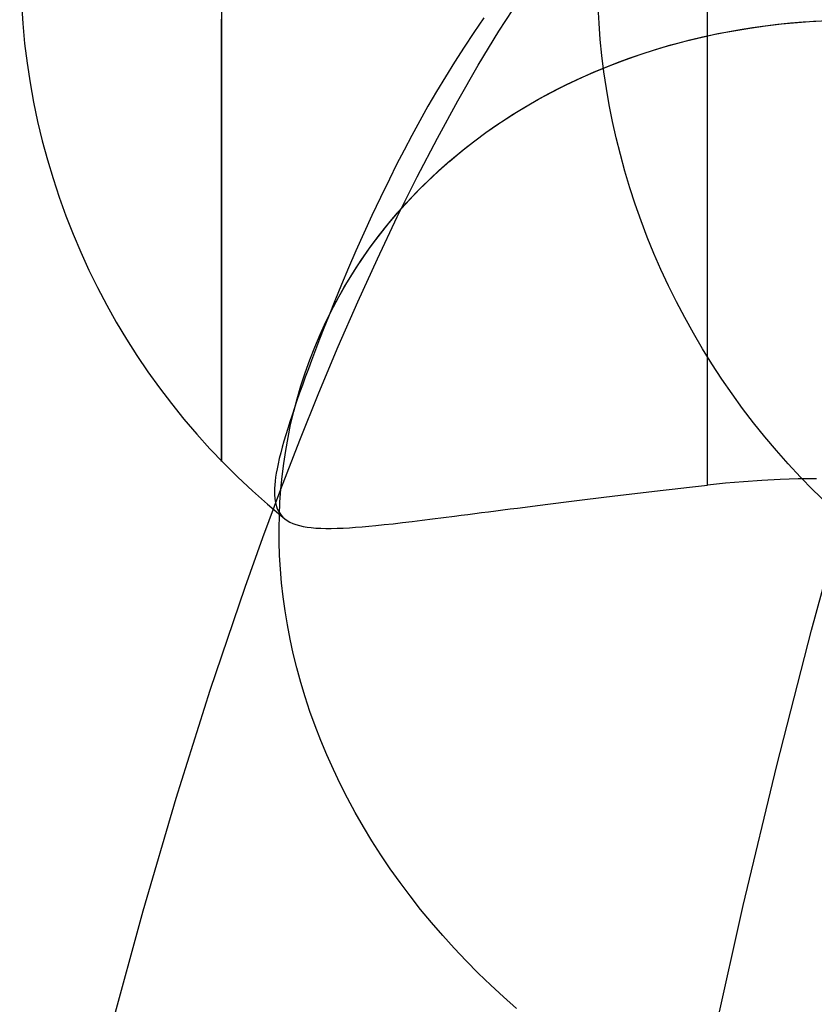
# Model space of a CAD drawing. Extents: x -37 to 483, y -973 to -253.
# Tile 147 of 197: x 27 to 42, y -289 to -270. Entities that reach past the tile are written whole.
import ezdxf

# ---------------------------------------------------------------- set-up
doc = ezdxf.new("R2010")
doc.units = 0
doc.layers.add('PREDEFINITO', color=7, linetype='CONTINUOUS')

msp = doc.modelspace()

# ---------------------------------------------------------------- linework, layer by layer
at = {"layer": 'PREDEFINITO'}
for p, q in [((35.603, -270.397, 169.142), (35.994, -269.784, 170.554)), ((30.381, -269.982, 136.578), (30.381, -270.194, 136.588)), ((37.488, -270.247, 176.861), (37.471, -269.945, 176.8)), ((30.381, -270.384, 152.954), (30.381, -270.167, 152.987)), ((30.381, -270.194, 136.588), (30.381, -270.408, 136.602)), ((35.321, -270.147, 155.786), (35.13, -270.422, 155.69)), ((39.528, -270.427, 133.162), (39.528, -270.041, 133.151)), ((41.224, -270.23, 147.295), (41.525, -270.208, 147.214)), ((41.33, -270.222, 147.266), (41.567, -270.206, 147.203)), ((41.525, -270.208, 147.214), (41.825, -270.193, 147.136)), ((30.381, -270.602, 152.916), (30.381, -270.384, 152.954)), ((37.511, -270.551, 176.921), (37.488, -270.247, 176.861)), ((39.726, -270.443, 147.756), (40.024, -270.387, 147.657)), ((39.907, -270.408, 147.695), (40.143, -270.366, 147.618)), ((40.024, -270.387, 147.657), (40.324, -270.337, 147.561)), ((40.143, -270.366, 147.618), (40.38, -270.329, 147.543)), ((40.324, -270.337, 147.561), (40.623, -270.295, 147.469)), ((40.38, -270.329, 147.543), (40.617, -270.295, 147.471)), ((40.617, -270.295, 147.471), (40.854, -270.267, 147.4)), ((40.623, -270.295, 147.469), (40.924, -270.259, 147.38)), ((40.854, -270.267, 147.4), (41.092, -270.242, 147.332)), ((40.924, -270.259, 147.38), (41.224, -270.23, 147.295)), ((41.092, -270.242, 147.332), (41.33, -270.222, 147.266)), ((30.381, -270.408, 136.602), (30.381, -270.623, 136.621)), ((35.13, -270.422, 155.69), (34.946, -270.7, 155.588)), ((35.215, -271.039, 167.738), (35.603, -270.397, 169.142)), ((37.542, -270.857, 176.98), (37.511, -270.551, 176.921)), ((38.842, -270.656, 148.075), (39.135, -270.578, 147.965)), ((38.972, -270.621, 148.026), (39.204, -270.561, 147.94)), ((39.135, -270.578, 147.965), (39.43, -270.507, 147.859)), ((39.204, -270.561, 147.94), (39.437, -270.505, 147.856)), ((39.43, -270.507, 147.859), (39.726, -270.443, 147.756)), ((39.437, -270.505, 147.856), (39.671, -270.455, 147.775)), ((39.528, -270.814, 133.184), (39.528, -270.427, 133.162)), ((39.671, -270.455, 147.775), (39.907, -270.408, 147.695)), ((30.381, -270.821, 152.873), (30.381, -270.602, 152.916)), ((30.381, -270.623, 136.621), (30.381, -270.839, 136.645)), ((34.946, -270.7, 155.588), (34.767, -270.978, 155.478)), ((38.264, -270.834, 148.304), (38.551, -270.742, 148.188)), ((38.284, -270.827, 148.296), (38.512, -270.754, 148.204)), ((38.512, -270.754, 148.204), (38.741, -270.685, 148.114)), ((38.551, -270.742, 148.188), (38.842, -270.656, 148.075)), ((38.741, -270.685, 148.114), (38.972, -270.621, 148.026)), ((30.381, -271.041, 152.825), (30.381, -270.821, 152.873)), ((30.381, -270.839, 136.645), (30.381, -271.055, 136.673)), ((37.581, -271.165, 177.037), (37.542, -270.857, 176.98)), ((37.697, -271.04, 148.546), (37.979, -270.934, 148.424)), ((37.835, -270.987, 148.486), (38.058, -270.905, 148.39)), ((37.979, -270.934, 148.424), (38.264, -270.834, 148.304)), ((38.058, -270.905, 148.39), (38.284, -270.827, 148.296)), ((39.528, -271.201, 133.215), (39.528, -270.814, 133.184)), ((30.381, -271.261, 152.773), (30.381, -271.041, 152.825)), ((30.381, -271.055, 136.673), (30.381, -271.272, 136.706)), ((34.767, -270.978, 155.478), (34.595, -271.256, 155.362)), ((34.829, -271.71, 166.344), (35.215, -271.039, 167.738)), ((37.394, -271.165, 148.683), (37.613, -271.074, 148.584)), ((37.419, -271.154, 148.672), (37.697, -271.04, 148.546)), ((37.613, -271.074, 148.584), (37.835, -270.987, 148.486)), ((30.381, -271.481, 152.715), (30.381, -271.261, 152.773)), ((30.381, -271.272, 136.706), (30.381, -271.489, 136.743)), ((34.595, -271.256, 155.362), (34.428, -271.533, 155.239)), ((36.875, -271.403, 148.931), (37.145, -271.275, 148.8)), ((36.963, -271.36, 148.888), (37.177, -271.26, 148.785)), ((37.145, -271.275, 148.8), (37.419, -271.154, 148.672)), ((37.177, -271.26, 148.785), (37.394, -271.165, 148.683)), ((37.627, -271.475, 177.093), (37.581, -271.165, 177.037)), ((39.528, -271.587, 133.257), (39.528, -271.201, 133.215)), ((30.381, -271.701, 152.652), (30.381, -271.481, 152.715)), ((30.381, -271.489, 136.743), (30.381, -271.707, 136.786)), ((36.543, -271.572, 149.099), (36.751, -271.464, 148.993)), ((36.609, -271.537, 149.065), (36.875, -271.403, 148.931)), ((36.751, -271.464, 148.993), (36.963, -271.36, 148.888)), ((37.681, -271.785, 177.148), (37.627, -271.475, 177.093)), ((34.428, -271.533, 155.239), (34.267, -271.81, 155.109)), ((36.093, -271.826, 149.339), (36.348, -271.678, 149.201)), ((36.134, -271.801, 149.316), (36.337, -271.685, 149.207)), ((36.337, -271.685, 149.207), (36.543, -271.572, 149.099)), ((36.348, -271.678, 149.201), (36.609, -271.537, 149.065)), ((39.528, -271.973, 133.309), (39.528, -271.587, 133.257)), ((30.381, -271.921, 152.585), (30.381, -271.701, 152.652)), ((30.381, -271.707, 136.786), (30.381, -271.924, 136.834)), ((34.267, -271.81, 155.109), (34.112, -272.087, 154.973)), ((34.446, -272.41, 164.959), (34.829, -271.71, 166.344)), ((35.842, -271.98, 149.48), (36.093, -271.826, 149.339)), ((35.935, -271.922, 149.427), (36.134, -271.801, 149.316)), ((37.743, -272.096, 177.201), (37.681, -271.785, 177.148)), ((30.381, -272.141, 152.512), (30.381, -271.921, 152.585)), ((30.381, -271.924, 136.834), (30.381, -272.141, 136.886)), ((35.547, -272.175, 149.653), (35.74, -272.046, 149.539)), ((35.597, -272.141, 149.623), (35.842, -271.98, 149.48)), ((35.74, -272.046, 149.539), (35.935, -271.922, 149.427)), ((39.528, -272.356, 133.372), (39.528, -271.973, 133.309)), ((30.381, -272.36, 152.434), (30.381, -272.141, 152.512)), ((30.381, -272.141, 136.886), (30.381, -272.357, 136.944)), ((34.112, -272.087, 154.973), (33.961, -272.363, 154.83)), ((35.358, -272.307, 149.768), (35.597, -272.141, 149.623)), ((35.359, -272.307, 149.767), (35.547, -272.175, 149.653)), ((37.812, -272.408, 177.252), (37.743, -272.096, 177.201)), ((30.381, -272.357, 136.944), (30.381, -272.573, 137.007)), ((30.381, -272.578, 152.351), (30.381, -272.36, 152.434)), ((33.961, -272.363, 154.83), (33.816, -272.637, 154.68)), ((34.066, -273.139, 163.583), (34.446, -272.41, 164.959)), ((35.125, -272.48, 149.914), (35.358, -272.307, 149.768)), ((35.174, -272.443, 149.883), (35.359, -272.307, 149.767)), ((37.89, -272.72, 177.302), (37.812, -272.408, 177.252)), ((39.528, -272.737, 133.444), (39.528, -272.356, 133.372)), ((30.381, -272.573, 137.007), (30.381, -272.788, 137.075)), ((30.381, -272.795, 152.263), (30.381, -272.578, 152.351)), ((34.816, -272.725, 150.118), (34.993, -272.582, 150)), ((34.898, -272.658, 150.063), (35.125, -272.48, 149.914)), ((34.993, -272.582, 150), (35.174, -272.443, 149.883)), ((30.381, -272.788, 137.075), (30.381, -273.002, 137.148)), ((30.381, -273.01, 152.17), (30.381, -272.795, 152.263)), ((33.816, -272.637, 154.68), (33.676, -272.91, 154.524)), ((34.643, -272.872, 150.236), (34.816, -272.725, 150.118)), ((34.678, -272.842, 150.212), (34.898, -272.658, 150.063)), ((37.975, -273.033, 177.349), (37.89, -272.72, 177.302)), ((39.528, -273.116, 133.527), (39.528, -272.737, 133.444)), ((33.676, -272.91, 154.524), (33.54, -273.181, 154.361)), ((34.464, -273.031, 150.363), (34.678, -272.842, 150.212)), ((34.474, -273.022, 150.356), (34.643, -272.872, 150.236)), ((30.381, -273.002, 137.148), (30.381, -273.214, 137.226)), ((30.381, -273.224, 152.071), (30.381, -273.01, 152.17)), ((33.689, -273.896, 162.218), (34.066, -273.139, 163.583)), ((34.149, -273.331, 150.597), (34.31, -273.175, 150.476)), ((34.257, -273.225, 150.516), (34.464, -273.031, 150.363)), ((34.31, -273.175, 150.476), (34.474, -273.022, 150.356)), ((38.068, -273.344, 177.395), (37.975, -273.033, 177.349)), ((39.528, -273.491, 133.62), (39.528, -273.116, 133.527)), ((30.381, -273.214, 137.226), (30.381, -273.425, 137.309)), ((30.381, -273.437, 151.968), (30.381, -273.224, 152.071)), ((33.54, -273.181, 154.361), (33.372, -273.527, 154.141)), ((33.994, -273.49, 150.719), (34.149, -273.331, 150.597)), ((34.057, -273.424, 150.669), (34.257, -273.225, 150.516)), ((38.17, -273.656, 177.439), (38.068, -273.344, 177.395)), ((30.381, -273.425, 137.309), (30.381, -273.634, 137.398)), ((30.381, -273.647, 151.86), (30.381, -273.437, 151.968)), ((33.372, -273.527, 154.141), (33.211, -273.868, 153.911)), ((33.842, -273.652, 150.841), (33.994, -273.49, 150.719)), ((33.864, -273.628, 150.823), (34.057, -273.424, 150.669)), ((39.528, -273.863, 133.723), (39.528, -273.491, 133.62)), ((30.381, -273.634, 137.398), (30.381, -273.84, 137.491)), ((30.381, -273.855, 151.747), (30.381, -273.647, 151.86)), ((33.678, -273.837, 150.978), (33.864, -273.628, 150.823)), ((33.696, -273.816, 150.963), (33.842, -273.652, 150.841)), ((38.279, -273.966, 177.481), (38.17, -273.656, 177.439)), ((30.381, -273.84, 137.491), (30.381, -274.045, 137.59)), ((30.381, -274.061, 151.629), (30.381, -273.855, 151.747)), ((33.211, -273.868, 153.911), (33.058, -274.203, 153.67)), ((33.315, -274.682, 160.864), (33.689, -273.896, 162.218)), ((33.5, -274.049, 151.133), (33.678, -273.837, 150.978)), ((33.553, -273.984, 151.086), (33.696, -273.816, 150.963)), ((39.528, -274.23, 133.836), (39.528, -273.863, 133.723)), ((30.381, -274.045, 137.59), (30.381, -274.247, 137.694)), ((30.381, -274.263, 151.506), (30.381, -274.061, 151.629)), ((33.329, -274.265, 151.289), (33.5, -274.049, 151.133)), ((33.416, -274.154, 151.209), (33.553, -273.984, 151.086)), ((38.396, -274.275, 177.52), (38.279, -273.966, 177.481)), ((30.381, -274.247, 137.694), (30.381, -274.446, 137.803)), ((30.381, -274.463, 151.379), (30.381, -274.263, 151.506)), ((33.058, -274.203, 153.67), (32.912, -274.532, 153.419)), ((33.166, -274.485, 151.445), (33.329, -274.265, 151.289)), ((33.283, -274.326, 151.332), (33.416, -274.154, 151.209)), ((38.521, -274.583, 177.558), (38.396, -274.275, 177.52)), ((39.528, -274.593, 133.959), (39.528, -274.23, 133.836)), ((30.381, -274.446, 137.803), (30.381, -274.642, 137.916)), ((30.381, -274.66, 151.247), (30.381, -274.463, 151.379)), ((33.155, -274.5, 151.455), (33.283, -274.326, 151.332)), ((30.381, -274.642, 137.916), (30.381, -274.836, 138.035)), ((30.381, -274.854, 151.11), (30.381, -274.66, 151.247)), ((32.912, -274.532, 153.419), (32.772, -274.854, 153.158)), ((33.01, -274.709, 151.601), (33.166, -274.485, 151.445)), ((33.032, -274.677, 151.579), (33.155, -274.5, 151.455)), ((38.654, -274.888, 177.593), (38.521, -274.583, 177.558)), ((39.528, -274.951, 134.091), (39.528, -274.593, 133.959)), ((30.381, -274.836, 138.035), (30.381, -275.025, 138.158)), ((32.862, -274.936, 151.757), (33.01, -274.709, 151.601)), ((32.913, -274.855, 151.702), (33.032, -274.677, 151.579)), ((32.945, -275.495, 159.52), (33.315, -274.682, 160.864)), ((30.381, -275.044, 150.969), (30.381, -274.854, 151.11)), ((30.381, -275.025, 138.158), (30.381, -275.211, 138.286)), ((32.772, -274.854, 153.158), (32.64, -275.168, 152.887)), ((32.722, -275.165, 151.913), (32.862, -274.936, 151.757)), ((32.8, -275.036, 151.825), (32.913, -274.855, 151.702)), ((38.795, -275.192, 177.626), (38.654, -274.888, 177.593)), ((39.528, -275.302, 134.232), (39.528, -274.951, 134.091)), ((30.381, -275.23, 150.824), (30.381, -275.044, 150.969)), ((30.381, -275.211, 138.286), (30.381, -275.394, 138.418)), ((32.64, -275.168, 152.887), (32.513, -275.475, 152.606)), ((32.589, -275.397, 152.068), (32.722, -275.165, 151.913)), ((32.691, -275.218, 151.948), (32.8, -275.036, 151.825)), ((38.944, -275.492, 177.657), (38.795, -275.192, 177.626)), ((30.381, -275.412, 150.675), (30.381, -275.23, 150.824)), ((30.381, -275.394, 138.418), (30.381, -275.572, 138.555)), ((32.464, -275.632, 152.223), (32.589, -275.397, 152.068)), ((32.487, -275.587, 152.194), (32.587, -275.402, 152.071)), ((32.587, -275.402, 152.071), (32.691, -275.218, 151.948)), ((39.528, -275.648, 134.383), (39.528, -275.302, 134.232)), ((30.381, -275.59, 150.522), (30.381, -275.412, 150.675)), ((30.381, -275.572, 138.555), (30.381, -275.746, 138.696)), ((32.513, -275.475, 152.606), (32.393, -275.774, 152.316)), ((32.393, -275.774, 152.316), (32.487, -275.587, 152.194)), ((32.577, -276.336, 158.189), (32.945, -275.495, 159.52)), ((39.1, -275.79, 177.685), (38.944, -275.492, 177.657)), ((30.381, -275.763, 150.365), (30.381, -275.59, 150.522)), ((30.381, -275.746, 138.696), (30.381, -275.916, 138.841)), ((30.381, -275.933, 150.204), (30.381, -275.763, 150.365)), ((32.393, -275.774, 152.316), (32.308, -275.988, 152.096)), ((32.347, -275.868, 152.377), (32.464, -275.632, 152.223)), ((39.528, -275.988, 134.542), (39.528, -275.648, 134.383)), ((30.381, -275.916, 138.841), (30.381, -276.081, 138.99)), ((30.381, -276.097, 150.04), (30.381, -275.933, 150.204)), ((32.238, -276.107, 152.53), (32.347, -275.868, 152.377)), ((39.264, -276.085, 177.711), (39.1, -275.79, 177.685)), ((30.381, -276.081, 138.99), (30.381, -276.241, 139.143)), ((30.381, -276.257, 149.872), (30.381, -276.097, 150.04)), ((32.136, -276.347, 152.683), (32.238, -276.107, 152.53)), ((32.308, -275.988, 152.096), (32.227, -276.196, 151.871)), ((39.435, -276.377, 177.734), (39.264, -276.085, 177.711)), ((39.528, -276.32, 134.71), (39.528, -275.988, 134.542)), ((30.381, -276.241, 139.143), (30.381, -276.397, 139.3)), ((30.381, -276.412, 149.702), (30.381, -276.257, 149.872)), ((32.227, -276.196, 151.871), (32.149, -276.4, 151.642)), ((39.528, -276.645, 134.887), (39.528, -276.32, 134.71)), ((30.381, -276.397, 139.3), (30.381, -276.547, 139.46)), ((30.381, -276.561, 149.528), (30.381, -276.412, 149.702)), ((32.042, -276.588, 152.834), (32.136, -276.347, 152.683)), ((32.149, -276.4, 151.642), (32.074, -276.597, 151.408)), ((32.214, -277.205, 156.869), (32.577, -276.336, 158.189)), ((39.614, -276.664, 177.755), (39.435, -276.377, 177.734)), ((30.381, -276.547, 139.46), (30.381, -276.693, 139.624)), ((30.381, -276.706, 149.352), (30.381, -276.561, 149.528)), ((30.381, -276.693, 139.624), (30.381, -276.833, 139.791)), ((31.955, -276.831, 152.985), (32.042, -276.588, 152.834)), ((32.074, -276.597, 151.408), (32.015, -276.757, 151.211)), ((39.528, -276.963, 135.071), (39.528, -276.645, 134.887)), ((39.799, -276.948, 177.774), (39.614, -276.664, 177.755)), ((30.381, -276.845, 149.173), (30.381, -276.706, 149.352)), ((30.381, -276.833, 139.791), (30.381, -276.967, 139.961)), ((30.381, -276.978, 148.992), (30.381, -276.845, 149.173)), ((31.876, -277.074, 153.134), (31.955, -276.831, 152.985)), ((32.015, -276.757, 151.211), (31.958, -276.912, 151.011)), ((30.381, -276.967, 139.961), (30.381, -277.097, 140.134)), ((30.381, -277.106, 148.808), (30.381, -276.978, 148.992)), ((31.903, -277.064, 150.808), (31.85, -277.21, 150.603)), ((31.958, -276.912, 151.011), (31.903, -277.064, 150.808)), ((39.528, -277.272, 135.263), (39.528, -276.963, 135.071)), ((39.992, -277.227, 177.79), (39.799, -276.948, 177.774)), ((30.381, -277.097, 140.134), (30.381, -277.22, 140.309)), ((30.381, -277.229, 148.623), (30.381, -277.106, 148.808)), ((30.381, -277.22, 140.309), (30.381, -277.338, 140.487)), ((30.381, -277.346, 148.436), (30.381, -277.229, 148.623)), ((31.85, -277.21, 150.603), (31.8, -277.353, 150.395)), ((31.804, -277.318, 153.281), (31.876, -277.074, 153.134)), ((31.854, -278.1, 155.562), (32.214, -277.205, 156.869)), ((40.191, -277.501, 177.803), (39.992, -277.227, 177.79)), ((30.381, -277.338, 140.487), (30.381, -277.451, 140.667)), ((30.381, -277.457, 148.247), (30.381, -277.346, 148.436)), ((31.739, -277.562, 153.427), (31.804, -277.318, 153.281)), ((31.8, -277.353, 150.395), (31.753, -277.491, 150.185)), ((39.528, -277.573, 135.462), (39.528, -277.272, 135.263)), ((30.381, -277.451, 140.667), (30.381, -277.557, 140.849)), ((30.381, -277.562, 148.057), (30.381, -277.457, 148.247)), ((30.381, -277.557, 140.849), (30.381, -277.658, 141.033)), ((30.381, -277.662, 147.866), (30.381, -277.562, 148.057)), ((31.708, -277.626, 149.973), (31.665, -277.755, 149.758)), ((31.682, -277.806, 153.572), (31.739, -277.562, 153.427)), ((31.753, -277.491, 150.185), (31.708, -277.626, 149.973)), ((39.528, -277.866, 135.668), (39.528, -277.573, 135.462)), ((40.397, -277.771, 177.814), (40.191, -277.501, 177.803)), ((30.381, -277.658, 141.033), (30.381, -277.753, 141.218)), ((30.381, -277.756, 147.674), (30.381, -277.662, 147.866)), ((30.381, -277.753, 141.218), (30.381, -277.842, 141.405)), ((30.381, -277.844, 147.481), (30.381, -277.756, 147.674)), ((31.665, -277.755, 149.758), (31.626, -277.881, 149.541)), ((31.632, -278.051, 153.715), (31.682, -277.806, 153.572)), ((40.609, -278.035, 177.823), (40.397, -277.771, 177.814)), ((30.381, -277.842, 141.405), (30.381, -277.925, 141.593)), ((30.381, -277.926, 147.287), (30.381, -277.844, 147.481)), ((30.381, -277.925, 141.593), (30.381, -278.003, 141.782)), ((30.381, -278.003, 147.093), (30.381, -277.926, 147.287)), ((31.626, -277.881, 149.541), (31.589, -278.002, 149.322)), ((39.528, -278.15, 135.881), (39.528, -277.866, 135.668)), ((30.381, -278.074, 146.899), (30.381, -278.003, 147.093)), ((30.381, -278.003, 141.782), (30.381, -278.075, 141.972)), ((30.381, -278.139, 146.705), (30.381, -278.074, 146.899)), ((30.381, -278.075, 141.972), (30.381, -278.14, 142.163)), ((30.381, -278.198, 146.511), (30.381, -278.139, 146.705)), ((30.381, -278.14, 142.163), (30.381, -278.2, 142.354)), ((31.498, -279.023, 154.268), (31.854, -278.1, 155.562)), ((31.554, -278.119, 149.1), (31.523, -278.232, 148.877)), ((31.589, -278.002, 149.322), (31.554, -278.119, 149.1)), ((31.588, -278.295, 153.856), (31.632, -278.051, 153.715)), ((39.528, -278.425, 136.1), (39.528, -278.15, 135.881)), ((40.827, -278.294, 177.828), (40.609, -278.035, 177.823)), ((30.381, -278.252, 146.318), (30.381, -278.198, 146.511)), ((30.381, -278.2, 142.354), (30.381, -278.255, 142.545)), ((30.381, -278.301, 146.125), (30.381, -278.252, 146.318)), ((30.381, -278.255, 142.545), (30.381, -278.304, 142.737)), ((30.381, -278.343, 145.933), (30.381, -278.301, 146.125)), ((30.381, -278.304, 142.737), (30.381, -278.347, 142.928)), ((30.381, -278.381, 145.741), (30.381, -278.343, 145.933)), ((30.381, -278.347, 142.928), (30.381, -278.384, 143.119)), ((31.494, -278.34, 148.652), (31.468, -278.444, 148.424)), ((31.523, -278.232, 148.877), (31.494, -278.34, 148.652)), ((31.551, -278.538, 153.995), (31.588, -278.295, 153.856)), ((41.051, -278.547, 177.831), (40.827, -278.294, 177.828)), ((30.381, -278.413, 145.551), (30.381, -278.381, 145.741)), ((30.381, -278.384, 143.119), (30.381, -278.417, 143.31)), ((30.381, -278.44, 145.361), (30.381, -278.413, 145.551)), ((30.381, -278.417, 143.31), (30.381, -278.444, 143.5)), ((30.381, -278.462, 145.173), (30.381, -278.44, 145.361)), ((30.381, -278.444, 143.5), (30.381, -278.465, 143.689)), ((30.381, -278.479, 144.987), (30.381, -278.462, 145.173)), ((30.381, -278.465, 143.689), (30.381, -278.482, 143.877)), ((30.381, -278.492, 144.802), (30.381, -278.479, 144.987)), ((30.381, -278.482, 143.877), (30.381, -278.493, 144.064)), ((30.381, -278.499, 144.618), (30.381, -278.492, 144.802)), ((30.381, -278.493, 144.064), (30.381, -278.5, 144.25)), ((30.381, -278.502, 144.435), (30.381, -278.499, 144.618)), ((30.381, -278.5, 144.25), (30.381, -278.502, 144.435)), ((31.445, -278.544, 148.195), (31.426, -278.64, 147.965)), ((31.468, -278.444, 148.424), (31.445, -278.544, 148.195)), ((31.522, -278.781, 154.132), (31.551, -278.538, 153.995)), ((39.528, -278.691, 136.325), (39.528, -278.425, 136.1)), ((41.281, -278.794, 177.832), (41.051, -278.547, 177.831)), ((31.41, -278.721, 147.758), (31.398, -278.799, 147.551)), ((31.426, -278.64, 147.965), (31.41, -278.721, 147.758)), ((39.528, -278.947, 136.555), (39.528, -278.691, 136.325)), ((31.388, -278.873, 147.343), (31.381, -278.944, 147.135)), ((31.398, -278.799, 147.551), (31.388, -278.873, 147.343)), ((31.498, -279.023, 154.268), (31.522, -278.781, 154.132)), ((39.868, -278.912, 136.522), (39.528, -278.947, 136.555)), ((40.209, -278.882, 136.496), (39.868, -278.912, 136.522)), ((40.552, -278.859, 136.474), (40.209, -278.882, 136.496)), ((40.895, -278.842, 136.459), (40.552, -278.859, 136.474)), ((41.238, -278.831, 136.449), (40.895, -278.842, 136.459)), ((41.582, -278.826, 136.445), (41.238, -278.831, 136.449)), ((41.515, -279.035, 177.83), (41.281, -278.794, 177.832)), ((31.16, -279.933, 153.039), (31.498, -279.023, 154.268)), ((31.377, -279.011, 146.925), (31.375, -279.076, 146.715)), ((31.375, -279.076, 146.715), (31.377, -279.137, 146.505)), ((31.381, -278.944, 147.135), (31.377, -279.011, 146.925)), ((31.481, -279.266, 154.402), (31.498, -279.023, 154.268)), ((38.052, -279.119, 136.833), (38.212, -279.1, 136.79)), ((38.212, -279.1, 136.79), (38.373, -279.081, 136.751)), ((38.373, -279.081, 136.751), (38.535, -279.062, 136.714)), ((38.535, -279.062, 136.714), (38.698, -279.043, 136.68)), ((38.698, -279.043, 136.68), (38.862, -279.024, 136.649)), ((38.862, -279.024, 136.649), (39.027, -279.004, 136.621)), ((39.027, -279.004, 136.621), (39.193, -278.985, 136.596)), ((39.193, -278.985, 136.596), (39.36, -278.966, 136.574)), ((39.36, -278.966, 136.574), (39.528, -278.947, 136.555)), ((41.755, -279.27, 177.826), (41.515, -279.035, 177.83)), ((31.377, -279.137, 146.505), (31.381, -279.194, 146.293)), ((31.381, -279.194, 146.293), (31.389, -279.249, 146.082)), ((31.389, -279.249, 146.082), (31.4, -279.301, 145.87)), ((31.47, -279.512, 154.537), (31.481, -279.266, 154.402)), ((36.525, -279.306, 137.408), (36.672, -279.288, 137.338)), ((36.672, -279.288, 137.338), (36.82, -279.27, 137.271)), ((36.82, -279.27, 137.271), (36.969, -279.251, 137.207)), ((36.969, -279.251, 137.207), (37.12, -279.232, 137.145)), ((37.12, -279.232, 137.145), (37.272, -279.214, 137.086)), ((37.272, -279.214, 137.086), (37.426, -279.195, 137.03)), ((37.426, -279.195, 137.03), (37.581, -279.176, 136.976)), ((37.581, -279.176, 136.976), (37.737, -279.157, 136.926)), ((37.737, -279.157, 136.926), (37.894, -279.138, 136.878)), ((37.894, -279.138, 136.878), (38.052, -279.119, 136.833)), ((41.485, -281.68, 133.583), (42.157, -279.229, 136.042)), ((31.4, -279.301, 145.87), (31.414, -279.349, 145.658)), ((31.414, -279.349, 145.658), (31.431, -279.395, 145.445)), ((31.431, -279.395, 145.445), (31.452, -279.438, 145.233)), ((31.452, -279.438, 145.233), (31.476, -279.477, 145.02)), ((31.476, -279.477, 145.02), (31.504, -279.514, 144.807)), ((35.018, -279.498, 138.345), (35.147, -279.481, 138.248)), ((35.147, -279.481, 138.248), (35.277, -279.465, 138.152)), ((35.277, -279.465, 138.152), (35.409, -279.448, 138.059)), ((35.409, -279.448, 138.059), (35.543, -279.431, 137.969)), ((35.543, -279.431, 137.969), (35.679, -279.413, 137.881)), ((35.679, -279.413, 137.881), (35.816, -279.396, 137.796)), ((35.816, -279.396, 137.796), (35.954, -279.378, 137.713)), ((35.954, -279.378, 137.713), (36.095, -279.36, 137.633)), ((36.095, -279.36, 137.633), (36.237, -279.343, 137.555)), ((36.237, -279.343, 137.555), (36.38, -279.324, 137.48)), ((36.38, -279.324, 137.48), (36.525, -279.306, 137.408)), ((31.465, -279.761, 154.672), (31.47, -279.512, 154.537)), ((31.504, -279.514, 144.807), (31.535, -279.548, 144.594)), ((31.535, -279.548, 144.594), (31.575, -279.583, 144.356)), ((31.575, -279.583, 144.356), (31.619, -279.615, 144.118)), ((31.619, -279.615, 144.118), (31.668, -279.643, 143.88)), ((31.668, -279.643, 143.88), (31.722, -279.668, 143.644)), ((31.722, -279.668, 143.644), (31.782, -279.69, 143.409)), ((33.613, -279.673, 139.721), (33.788, -279.653, 139.512)), ((33.788, -279.653, 139.512), (33.97, -279.631, 139.308)), ((33.97, -279.631, 139.308), (34.159, -279.608, 139.11)), ((34.159, -279.608, 139.11), (34.355, -279.583, 138.917)), ((34.355, -279.583, 138.917), (34.557, -279.557, 138.73)), ((34.557, -279.557, 138.73), (34.767, -279.53, 138.548)), ((34.767, -279.53, 138.548), (34.892, -279.514, 138.446)), ((34.892, -279.514, 138.446), (35.018, -279.498, 138.345)), ((31.467, -280.014, 154.807), (31.465, -279.761, 154.672)), ((31.782, -279.69, 143.409), (31.846, -279.708, 143.175)), ((31.846, -279.708, 143.175), (31.915, -279.724, 142.942)), ((31.915, -279.724, 142.942), (31.99, -279.737, 142.71)), ((31.99, -279.737, 142.71), (32.07, -279.747, 142.48)), ((32.07, -279.747, 142.48), (32.156, -279.755, 142.251)), ((32.156, -279.755, 142.251), (32.247, -279.76, 142.025)), ((32.247, -279.76, 142.025), (32.344, -279.762, 141.8)), ((32.344, -279.762, 141.8), (32.446, -279.762, 141.577)), ((32.446, -279.762, 141.577), (32.555, -279.76, 141.356)), ((32.555, -279.76, 141.356), (32.669, -279.755, 141.138)), ((32.669, -279.755, 141.138), (32.789, -279.749, 140.922)), ((32.789, -279.749, 140.922), (32.905, -279.741, 140.726)), ((32.905, -279.741, 140.726), (33.026, -279.731, 140.532)), ((33.026, -279.731, 140.532), (33.152, -279.72, 140.341)), ((33.152, -279.72, 140.341), (33.283, -279.708, 140.153)), ((33.283, -279.708, 140.153), (33.445, -279.691, 139.935)), ((33.445, -279.691, 139.935), (33.613, -279.673, 139.721)), ((30.826, -280.868, 151.822), (31.16, -279.933, 153.039)), ((31.475, -280.269, 154.942), (31.467, -280.014, 154.807)), ((31.49, -280.527, 155.077), (31.475, -280.269, 154.942)), ((31.512, -280.787, 155.212), (31.49, -280.527, 155.077)), ((30.169, -282.808, 149.429), (30.826, -280.868, 151.822)), ((31.542, -281.05, 155.346), (31.512, -280.787, 155.212)), ((31.578, -281.314, 155.48), (31.542, -281.05, 155.346)), ((31.622, -281.581, 155.613), (31.578, -281.314, 155.48)), ((31.673, -281.849, 155.745), (31.622, -281.581, 155.613)), ((40.833, -284.226, 131.193), (41.485, -281.68, 133.583)), ((31.732, -282.119, 155.876), (31.673, -281.849, 155.745)), ((31.799, -282.39, 156.006), (31.732, -282.119, 155.876)), ((31.874, -282.662, 156.135), (31.799, -282.39, 156.006)), ((29.528, -284.842, 147.091), (30.169, -282.808, 149.429)), ((31.956, -282.934, 156.263), (31.874, -282.662, 156.135)), ((32.046, -283.208, 156.389), (31.956, -282.934, 156.263)), ((32.144, -283.481, 156.513), (32.046, -283.208, 156.389)), ((32.25, -283.755, 156.635), (32.144, -283.481, 156.513)), ((32.364, -284.028, 156.756), (32.25, -283.755, 156.635)), ((32.486, -284.301, 156.874), (32.364, -284.028, 156.756)), ((32.616, -284.572, 156.99), (32.486, -284.301, 156.874)), ((40.202, -286.864, 128.877), (40.833, -284.226, 131.193)), ((32.753, -284.843, 157.103), (32.616, -284.572, 156.99)), ((28.904, -286.966, 144.811), (29.528, -284.842, 147.091)), ((32.899, -285.113, 157.215), (32.753, -284.843, 157.103)), ((33.052, -285.38, 157.323), (32.899, -285.113, 157.215)), ((33.213, -285.646, 157.428), (33.052, -285.38, 157.323)), ((33.382, -285.91, 157.531), (33.213, -285.646, 157.428)), ((33.558, -286.171, 157.631), (33.382, -285.91, 157.531)), ((33.741, -286.429, 157.727), (33.558, -286.171, 157.631)), ((33.931, -286.685, 157.82), (33.741, -286.429, 157.727)), ((34.129, -286.937, 157.91), (33.931, -286.685, 157.82)), ((39.594, -289.59, 126.638), (40.202, -286.864, 128.877)), ((28.297, -289.179, 142.591), (28.904, -286.966, 144.811)), ((34.333, -287.185, 157.996), (34.129, -286.937, 157.91)), ((34.544, -287.43, 158.078), (34.333, -287.185, 157.996)), ((34.761, -287.67, 158.157), (34.544, -287.43, 158.078)), ((34.985, -287.907, 158.233), (34.761, -287.67, 158.157)), ((35.214, -288.138, 158.304), (34.985, -287.907, 158.233)), ((35.449, -288.365, 158.371), (35.214, -288.138, 158.304)), ((35.69, -288.587, 158.435), (35.449, -288.365, 158.371)), ((35.936, -288.804, 158.494), (35.69, -288.587, 158.435))]:
    msp.add_line(p, q, dxfattribs=at)
at = {"layer": 'PREDEFINITO', "extrusion": (-1.14668e-14, -0.022941, 0.999737)}
msp.add_arc((39.982, -265.769, 150.969), 13.389, 179.8292, 230.8852, dxfattribs=at)

doc.saveas('drawing.dxf')
